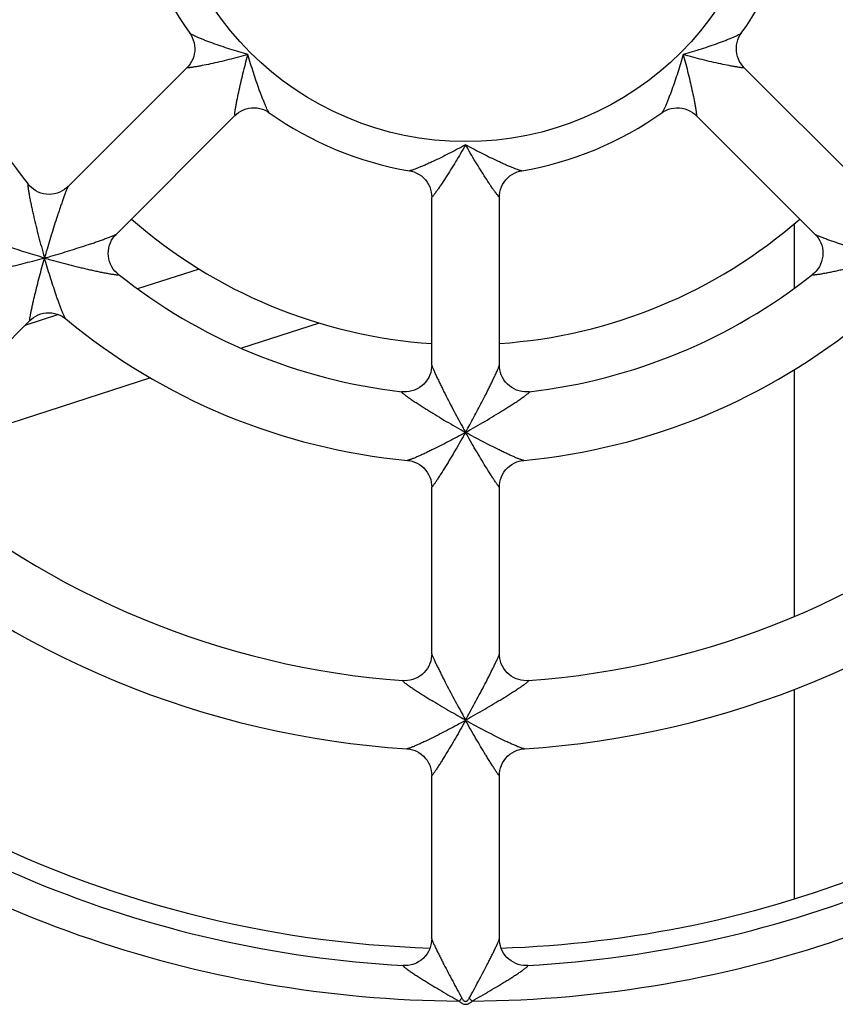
# Model space of a CAD drawing. Header units: millimetres. Extents: x 0 to 841, y 0 to 594.
# Tile 14 of 61: x 281 to 293, y 505 to 519. Entities that reach past the tile are written whole.
import ezdxf

# ---------------------------------------------------------------- set-up
doc = ezdxf.new("R2010")
doc.units = ezdxf.units.MM
doc.header["$LTSCALE"] = 46.255
doc.layers.get('0').update_dxf_attribs({"linetype": 'CONTINUOUS'})
doc.layers.add('ROUNDS', color=7, linetype='CONTINUOUS')

msp = doc.modelspace()

# ---------------------------------------------------------------- linework, layer by layer
at = {"color": 7, "linetype": 'CONTINUOUS'}
for p, q in [((281.966, 516.9118), (283.7211, 518.6669)), ((291.953, 518.667), (293.708, 516.9119)), ((282.6732, 516.2048), (284.4282, 517.9598)), ((291.2459, 517.9599), (293.001, 516.2047)), ((287.3371, 514.2729), (287.3371, 516.7549)), ((288.3371, 514.2731), (288.3371, 516.7549)), ((292.6906, 516.3579), (292.6906, 515.4068)), ((283.8989, 515.6929), (282.9924, 515.3984)), ((279.6553, 513.1869), (281.3996, 514.9312)), ((281.8243, 515.0188), (281.3251, 514.8566)), ((285.6734, 514.8946), (284.5262, 514.5219)), ((292.6906, 514.2025), (292.6906, 510.5596)), ((283.1823, 514.0852), (279.54, 512.9017)), ((287.3371, 510.0047), (287.3371, 512.4717)), ((288.3371, 510.005), (288.3371, 512.4718)), ((292.6906, 509.4812), (292.6906, 506.3842)), ((287.8403, 509.0257), (287.8339, 509.0257)), ((287.3371, 505.795), (287.3371, 508.2099)), ((288.3371, 505.7951), (288.3371, 508.2099))]:
    msp.add_line(p, q, dxfattribs=at)
at = {"color": 9, "linetype": 'CONTINUOUS'}
msp.add_circle((287.8371, 522.0758), 4.5, dxfattribs=at)
at = {"color": 7, "linetype": 'CONTINUOUS'}
for radius, start, end in [(5, 189.55425, 215.44561), (5, 324.55425, 350.44378), (8.25, 186.55026, 218.45117), (5, 234.55589, 260.4456), (5, 279.55589, 305.44378), (7.5, 228.83799, 266.17693), (7.5, 273.82774, 311.17186), (8.25, 231.54979, 263.45112), (8.25, 276.55061, 308.45101), (9.25, 230.32849, 264.67194), (9.25, 275.32849, 309.6719), (12.5, 229.24408, 265.75534), (12.5, 274.24408, 310.75537), (13.5, 228.69148, 266.30808), (13.5, 273.69146, 311.30837), (16.425, 242.83072, 268.19247), (16.425, 271.79374, 292.03067)]:
    msp.add_arc((287.8371, 522.0758), radius, start, end, dxfattribs=at)
at = {"layer": 'ROUNDS', "color": 7, "linetype": 'CONTINUOUS'}
for p, q in [((287.8371, 509.0289), (287.8339, 509.0257)), ((287.8339, 509.0257), (287.8371, 509.0225)), ((287.8403, 509.0257), (287.8371, 509.0289)), ((287.8371, 509.0225), (287.8403, 509.0257))]:
    msp.add_line(p, q, dxfattribs=at)
at = {"layer": 'ROUNDS', "color": 9, "linetype": 'CONTINUOUS'}
for p, q in [((287.7409, 504.876), (287.7837, 504.9184)), ((287.9332, 504.876), (287.8905, 504.9184))]:
    msp.add_line(p, q, dxfattribs=at)
at = {"layer": 'ROUNDS', "color": 7, "linetype": 'CONTINUOUS'}
for points in [[(283.7636, 519.1764), (283.781, 519.1496), (283.7999, 519.114), (283.8151, 519.0763), (283.8264, 519.037), (283.8337, 518.9965), (283.8367, 518.9554), (283.8354, 518.9141), (283.8299, 518.8732), (283.8202, 518.8331), (283.8063, 518.7944), (283.7887, 518.7575), (283.7675, 518.7228), (283.743, 518.6907), (283.7209, 518.6667)], [(291.9532, 518.6667), (291.931, 518.6909), (291.9064, 518.7232), (291.8851, 518.7581), (291.8675, 518.7953), (291.8537, 518.8342), (291.844, 518.8746), (291.8386, 518.9157), (291.8375, 518.9573), (291.8408, 518.9986), (291.8483, 519.0392), (291.8599, 519.0787), (291.8755, 519.1165), (291.8947, 519.1521), (291.9106, 519.1764)], [(284.428, 517.9596), (284.452, 517.9816), (284.484, 518.0061), (284.5187, 518.0273), (284.5556, 518.045), (284.5944, 518.0588), (284.6344, 518.0686), (284.6754, 518.0741), (284.7166, 518.0754), (284.7578, 518.0724), (284.7983, 518.0651), (284.8376, 518.0538), (284.8753, 518.0385), (284.9109, 518.0197), (284.9377, 518.0022)], [(290.7365, 518.0022), (290.7607, 518.0182), (290.7964, 518.0374), (290.8342, 518.0529), (290.8736, 518.0646), (290.9143, 518.0721), (290.9556, 518.0753), (290.9971, 518.0743), (291.0383, 518.0688), (291.0786, 518.0592), (291.1176, 518.0454), (291.1548, 518.0277), (291.1897, 518.0064), (291.222, 517.9818), (291.2461, 517.9596)], [(287.0068, 517.1452), (287.0381, 517.1386), (287.0766, 517.1267), (287.1141, 517.1108), (287.1499, 517.091), (287.1836, 517.0676), (287.2148, 517.0406), (287.2431, 517.0105), (287.2681, 516.9777), (287.2896, 516.9425), (287.3072, 516.9053), (287.3208, 516.8667), (287.3304, 516.8272), (287.3357, 516.7872), (287.3371, 516.7547)], [(288.3371, 516.7547), (288.3384, 516.7871), (288.3438, 516.8271), (288.3533, 516.8667), (288.3669, 516.9053), (288.3846, 516.9424), (288.406, 516.9776), (288.431, 517.0105), (288.4593, 517.0406), (288.4905, 517.0675), (288.5243, 517.091), (288.5601, 517.1108), (288.5975, 517.1267), (288.6361, 517.1386), (288.6673, 517.1452)], [(281.9662, 516.912), (281.9438, 516.8913), (281.913, 516.8675), (281.8793, 516.8464), (281.843, 516.8286), (281.8048, 516.8144), (281.7652, 516.8042), (281.7247, 516.7982), (281.6838, 516.7963), (281.643, 516.7987), (281.6026, 516.8052), (281.5631, 516.8159), (281.5249, 516.8306), (281.4885, 516.849), (281.4545, 516.8709), (281.4234, 516.8958), (281.3955, 516.923), (281.376, 516.9458)], [(282.7071, 515.6147), (282.6844, 515.6341), (282.6572, 515.662), (282.6324, 515.6931), (282.6105, 515.727), (282.592, 515.7634), (282.5773, 515.8016), (282.5666, 515.8411), (282.56, 515.8814), (282.5576, 515.9223), (282.5595, 515.9631), (282.5655, 516.0036), (282.5757, 516.0432), (282.5898, 516.0815), (282.6076, 516.1177), (282.6287, 516.1515), (282.6525, 516.1824), (282.6733, 516.2049)], [(293.0009, 516.2049), (293.0215, 516.1825), (293.0454, 516.1517), (293.0664, 516.118), (293.0843, 516.0818), (293.0984, 516.0435), (293.1086, 516.0039), (293.1147, 515.9634), (293.1165, 515.9226), (293.1142, 515.8817), (293.1076, 515.8413), (293.097, 515.8018), (293.0823, 515.7636), (293.0638, 515.7272), (293.0419, 515.6933), (293.0171, 515.6621), (292.9899, 515.6342), (292.9671, 515.6147)], [(281.3994, 514.9309), (281.4228, 514.9525), (281.4543, 514.9767), (281.4884, 514.9977), (281.5247, 515.0153), (281.5628, 515.0292), (281.6023, 515.0392), (281.6428, 515.045), (281.6836, 515.0467), (281.7244, 515.0442), (281.7646, 515.0375), (281.8037, 515.0268), (281.8413, 515.0122), (281.877, 514.9941), (281.9102, 514.9727), (281.9322, 514.9557)], [(287.3371, 514.2731), (287.3359, 514.2426), (287.331, 514.204), (287.322, 514.1652), (287.309, 514.127), (287.292, 514.09), (287.2711, 514.0548), (287.2468, 514.0219), (287.2192, 513.9916), (287.1887, 513.9644), (287.1555, 513.9405), (287.12, 513.9201), (287.0826, 513.9035), (287.0438, 513.8908), (287.0043, 513.8823), (286.9648, 513.8778), (286.9258, 513.8774), (286.8959, 513.8796)], [(288.7783, 513.8796), (288.7485, 513.8774), (288.7095, 513.8778), (288.6699, 513.8822), (288.6304, 513.8908), (288.5917, 513.9034), (288.5543, 513.92), (288.5188, 513.9404), (288.4856, 513.9643), (288.4551, 513.9915), (288.4275, 514.0217), (288.4031, 514.0546), (288.3823, 514.0898), (288.3653, 514.1268), (288.3522, 514.165), (288.3432, 514.2038), (288.3383, 514.2425), (288.3371, 514.2731)], [(286.9778, 512.8658), (287.0086, 512.8617), (287.047, 512.853), (287.0848, 512.8404), (287.1213, 512.8239), (287.1563, 512.8037), (287.1891, 512.78), (287.2193, 512.753), (287.2467, 512.723), (287.2709, 512.6903), (287.2916, 512.6555), (287.3085, 512.6189), (287.3216, 512.5809), (287.3307, 512.5422), (287.3358, 512.5031), (287.3371, 512.4714)], [(288.3371, 512.4714), (288.3384, 512.5033), (288.3436, 512.5426), (288.3528, 512.5816), (288.366, 512.6197), (288.3832, 512.6565), (288.4041, 512.6915), (288.4285, 512.7242), (288.4562, 512.7543), (288.4868, 512.7814), (288.52, 512.8051), (288.5552, 512.8251), (288.5921, 512.8414), (288.6301, 512.8538), (288.6688, 512.8622), (288.6963, 512.8658)], [(287.3371, 510.005), (287.336, 509.9753), (287.3312, 509.9373), (287.3226, 509.8992), (287.3101, 509.8617), (287.2938, 509.8254), (287.274, 509.791), (287.2508, 509.7586), (287.2244, 509.7288), (287.1952, 509.7017), (287.1634, 509.6776), (287.1294, 509.6569), (287.0936, 509.6398), (287.0562, 509.6263), (287.0179, 509.6166), (286.9793, 509.6109), (286.941, 509.609), (286.9117, 509.6101)], [(288.7624, 509.6101), (288.737, 509.609), (288.6988, 509.6105), (288.6601, 509.6159), (288.6216, 509.6252), (288.5838, 509.6384), (288.5475, 509.6554), (288.5131, 509.676), (288.481, 509.7), (288.4514, 509.7271), (288.4247, 509.757), (288.4012, 509.7894), (288.3811, 509.8241), (288.3646, 509.8605), (288.3519, 509.8982), (288.3431, 509.9365), (288.3382, 509.9748), (288.3371, 510.005)], [(286.9676, 508.6038), (286.9944, 508.6011), (287.0337, 508.5938), (287.0727, 508.5823), (287.1107, 508.5667), (287.1471, 508.5471), (287.1815, 508.5236), (287.2133, 508.4965), (287.2422, 508.4662), (287.2676, 508.433), (287.2894, 508.3975), (287.3072, 508.36), (287.3209, 508.3213), (287.3304, 508.2817), (287.3358, 508.2419), (287.3371, 508.2097)], [(288.3371, 508.2097), (288.3384, 508.2415), (288.3436, 508.281), (288.353, 508.3203), (288.3665, 508.3588), (288.384, 508.396), (288.4054, 508.4313), (288.4305, 508.4644), (288.4589, 508.4946), (288.4903, 508.5217), (288.5242, 508.5453), (288.5602, 508.5651), (288.5978, 508.581), (288.6364, 508.5928), (288.6754, 508.6005), (288.7065, 508.6038)], [(287.3371, 505.7952), (287.3358, 505.764), (287.3306, 505.7243), (287.3211, 505.6844), (287.3073, 505.6453), (287.2894, 505.6076), (287.2675, 505.572), (287.242, 505.5388), (287.2132, 505.5085), (287.1813, 505.4814), (287.1467, 505.4578), (287.1099, 505.438), (287.0713, 505.4223), (287.0314, 505.4107), (286.9911, 505.4035), (286.9513, 505.4005), (286.9205, 505.4009)], [(288.7536, 505.4009), (288.7301, 505.4004), (288.6925, 505.4024), (288.6543, 505.4082), (288.6162, 505.4179), (288.5791, 505.4314), (288.5434, 505.4486), (288.5096, 505.4693), (288.478, 505.4933), (288.4489, 505.5204), (288.4227, 505.5503), (288.3996, 505.5826), (288.3799, 505.617), (288.3638, 505.6531), (288.3514, 505.6904), (288.3429, 505.7282), (288.3382, 505.7659), (288.3371, 505.7952)]]:
    msp.add_lwpolyline(points, dxfattribs=at)
at = {"layer": 'ROUNDS', "color": 9, "linetype": 'CONTINUOUS'}
for centre, radius, start, end in [((294.0106, 519.4248), 12.8975, 195.63493, 196.06597), ((296.698, 511.6102), 15.6673, 163.92467, 164.27866), ((277.3716, 530.9367), 15.6673, 285.72134, 286.07533), ((285.1861, 528.2493), 12.8975, 253.93403, 254.36507), ((294.0769, 524.5665), 12.8975, 240.63493, 241.06597), ((301.5029, 520.9412), 15.6673, 208.92467, 209.27866), ((274.1712, 520.9411), 15.6673, 330.72134, 331.07533), ((281.5972, 524.5665), 12.8975, 298.93403, 299.36507), ((305.2747, 518.7906), 19.984, 208.96338, 209.24046), ((270.3996, 518.7906), 19.9839, 330.75954, 331.03663), ((295.2963, 522.52), 15.4159, 240.70166, 241.06161), ((280.3778, 522.52), 15.4159, 298.93839, 299.29834), ((287.8371, 522.0758), 17.2, 231.53303, 269.67969), ((287.8371, 522.0758), 17.2, 270.3203, 308.46694)]:
    msp.add_arc(centre, radius, start, end, dxfattribs=at)
at = {"layer": 'ROUNDS', "color": 7, "linetype": 'CONTINUOUS'}
for start, end in [(228.14556, 266.85402), (273.14525, 311.85461)]:
    msp.add_arc((287.8371, 522.0758), 16.7, start, end, dxfattribs=at)
at = {"layer": 'ROUNDS', "color": 9, "linetype": 'CONTINUOUS'}
for points, knots in [([(284.622, 518.8607), (284.5774, 518.8735), (284.4887, 518.8998), (284.3574, 518.9411), (284.2291, 518.9837), (284.1251, 519.0203), (284.0451, 519.0498), (283.9883, 519.0715), (283.9347, 519.0928), (283.8854, 519.1132), (283.8419, 519.1323), (283.8101, 519.1473), (283.7893, 519.1583), (283.7776, 519.1651), (283.7692, 519.1708), (283.7649, 519.1746), (283.7636, 519.1764)], [0, 0, 0, 0, 0.1519336, 0.3025284, 0.4505484, 0.5940568, 0.6631817, 0.7297927, 0.7930535, 0.8517994, 0.9043941, 0.9485784, 0.9666263, 0.9814429, 0.9926483, 1, 1, 1, 1]), ([(291.9106, 519.1764), (291.9093, 519.1746), (291.9049, 519.1708), (291.8965, 519.1651), (291.8849, 519.1583), (291.864, 519.1473), (291.8323, 519.1323), (291.7888, 519.1132), (291.7395, 519.0928), (291.6859, 519.0715), (291.6291, 519.0498), (291.549, 519.0203), (291.445, 518.9837), (291.3168, 518.9411), (291.1854, 518.8998), (291.0968, 518.8735), (291.0522, 518.8607)], [0, 0, 0, 0, 0.0073511, 0.0185558, 0.0333717, 0.051419, 0.0956034, 0.1481982, 0.2069444, 0.2702062, 0.3368183, 0.4059447, 0.5494543, 0.6974747, 0.848069, 1, 1, 1, 1]), ([(284.622, 518.8607), (284.5749, 518.8475), (284.4811, 518.8221), (284.341, 518.7863), (284.2037, 518.7535), (284.0712, 518.7241), (283.9654, 518.7025), (283.8864, 518.6876), (283.8413, 518.6796), (283.8081, 518.6742), (283.7862, 518.6709), (283.7667, 518.6681), (283.7522, 518.6663), (283.7422, 518.6653), (283.736, 518.6648), (283.7308, 518.6645), (283.7266, 518.6644), (283.7235, 518.6646), (283.7216, 518.6648), (283.7202, 518.6657), (283.7207, 518.6665), (283.7209, 518.6667)], [0, 0, 0, 0, 0.1585965, 0.3152818, 0.4686737, 0.6165974, 0.7552733, 0.819096, 0.8773953, 0.9038204, 0.9279663, 0.9494028, 0.9676323, 0.9753747, 0.9821086, 0.9877667, 0.9922872, 0.995624, 0.9977653, 0.9988653, 1, 1, 1, 1]), ([(284.428, 517.9596), (284.4278, 517.9594), (284.427, 517.9589), (284.4261, 517.9603), (284.4259, 517.9622), (284.4257, 517.9653), (284.4258, 517.9695), (284.4261, 517.9747), (284.4266, 517.9808), (284.4276, 517.9909), (284.4294, 518.0054), (284.4322, 518.0249), (284.4355, 518.0468), (284.4409, 518.0799), (284.4489, 518.1251), (284.4638, 518.2041), (284.4854, 518.3099), (284.5149, 518.4424), (284.5476, 518.5797), (284.5834, 518.7197), (284.6088, 518.8136), (284.622, 518.8607)], [0, 0, 0, 0, 0.0011348, 0.0022342, 0.0043755, 0.0077111, 0.0122313, 0.0178886, 0.0246222, 0.032364, 0.050593, 0.0720294, 0.0961752, 0.1225997, 0.1809007, 0.2447244, 0.3834018, 0.531326, 0.6847191, 0.8414047, 1, 1, 1, 1]), ([(284.9377, 518.0022), (284.9359, 518.0035), (284.9321, 518.0079), (284.9264, 518.0163), (284.9196, 518.028), (284.9086, 518.0488), (284.8936, 518.0805), (284.8745, 518.1241), (284.8541, 518.1734), (284.8328, 518.2269), (284.8111, 518.2838), (284.7816, 518.3638), (284.745, 518.4678), (284.7024, 518.596), (284.6611, 518.7274), (284.6348, 518.816), (284.622, 518.8607)], [0, 0, 0, 0, 0.0073519, 0.0185573, 0.0333738, 0.051422, 0.095607, 0.1482028, 0.2069486, 0.27021, 0.3368216, 0.4059475, 0.5494558, 0.6974755, 0.8480692, 1, 1, 1, 1]), ([(291.0522, 518.8607), (291.0393, 518.8161), (291.013, 518.7275), (290.9718, 518.5961), (290.9292, 518.468), (290.8926, 518.364), (290.8631, 518.284), (290.8414, 518.2272), (290.8202, 518.1736), (290.7998, 518.1243), (290.7806, 518.0807), (290.7656, 518.049), (290.7546, 518.0281), (290.7478, 518.0164), (290.7421, 518.008), (290.7383, 518.0036), (290.7365, 518.0023)], [0, 0, 0, 0, 0.1518856, 0.3024325, 0.4504074, 0.5938779, 0.6629875, 0.7295874, 0.7928435, 0.8515928, 0.9042047, 0.9484262, 0.9665023, 0.9813542, 0.9926019, 1, 1, 1, 1]), ([(291.9532, 518.6667), (291.9535, 518.6665), (291.954, 518.6657), (291.9526, 518.6648), (291.9507, 518.6646), (291.9476, 518.6644), (291.9434, 518.6645), (291.9382, 518.6648), (291.932, 518.6653), (291.922, 518.6663), (291.9075, 518.6681), (291.888, 518.6709), (291.866, 518.6742), (291.8329, 518.6796), (291.7878, 518.6876), (291.7088, 518.7025), (291.6029, 518.7241), (291.4705, 518.7535), (291.3331, 518.7863), (291.1931, 518.8221), (291.0993, 518.8475), (291.0522, 518.8607)], [0, 0, 0, 0, 0.0011357, 0.0022351, 0.0043753, 0.0077111, 0.0122305, 0.0178879, 0.0246212, 0.0323631, 0.0505922, 0.0720288, 0.0961755, 0.1226006, 0.1809019, 0.2447253, 0.383403, 0.5313265, 0.6847197, 0.8414052, 1, 1, 1, 1]), ([(291.0522, 518.8607), (291.0654, 518.8136), (291.0908, 518.7197), (291.1265, 518.5797), (291.1593, 518.4424), (291.1887, 518.3099), (291.2104, 518.2041), (291.2253, 518.1251), (291.2332, 518.08), (291.2386, 518.0468), (291.242, 518.0249), (291.2447, 518.0054), (291.2465, 517.9909), (291.2475, 517.9809), (291.2481, 517.9747), (291.2483, 517.9695), (291.2485, 517.9653), (291.2482, 517.9622), (291.248, 517.9603), (291.2471, 517.9589), (291.2464, 517.9594), (291.2461, 517.9596)], [0, 0, 0, 0, 0.1585954, 0.3152787, 0.4686684, 0.6165903, 0.7552643, 0.8190859, 0.8773861, 0.9038109, 0.9279575, 0.9493952, 0.9676261, 0.9753692, 0.9821041, 0.9877629, 0.9922848, 0.9956225, 0.9977652, 0.9988662, 1, 1, 1, 1]), ([(287.8371, 517.5289), (287.7964, 517.5065), (287.7152, 517.4624), (287.5931, 517.3987), (287.4723, 517.3381), (287.3729, 517.2905), (287.2954, 517.2548), (287.2399, 517.2299), (287.187, 517.207), (287.1377, 517.1866), (287.0934, 517.1694), (287.0603, 517.1576), (287.0378, 517.1506), (287.0248, 517.1471), (287.0148, 517.1452), (287.009, 517.1448), (287.0068, 517.1452)], [0, 0, 0, 0, 0.1519337, 0.3025284, 0.4505484, 0.5940567, 0.6631817, 0.7297927, 0.7930536, 0.8517994, 0.9043941, 0.9485785, 0.9666264, 0.9814429, 0.9926483, 1, 1, 1, 1]), ([(287.8371, 517.5289), (287.8131, 517.4863), (287.7647, 517.402), (287.691, 517.2777), (287.6171, 517.1574), (287.5442, 517.0429), (287.4847, 516.9528), (287.4393, 516.8864), (287.413, 516.8489), (287.3934, 516.8216), (287.3803, 516.8037), (287.3685, 516.788), (287.3595, 516.7765), (287.3531, 516.7687), (287.3491, 516.7639), (287.3456, 516.76), (287.3427, 516.757), (287.3404, 516.755), (287.3389, 516.7538), (287.3372, 516.7534), (287.3371, 516.7543), (287.3371, 516.7547)], [0, 0, 0, 0, 0.1585965, 0.3152818, 0.4686737, 0.6165974, 0.7552734, 0.8190961, 0.8773953, 0.9038205, 0.9279664, 0.9494029, 0.9676323, 0.9753748, 0.9821087, 0.9877668, 0.9922872, 0.995624, 0.9977653, 0.9988653, 1, 1, 1, 1]), ([(288.6673, 517.1452), (288.6651, 517.1448), (288.6594, 517.1452), (288.6494, 517.1471), (288.6363, 517.1506), (288.6139, 517.1576), (288.5808, 517.1694), (288.5365, 517.1866), (288.4872, 517.207), (288.4343, 517.2299), (288.3788, 517.2548), (288.3013, 517.2905), (288.2019, 517.3382), (288.0811, 517.3987), (287.959, 517.4624), (287.8777, 517.5065), (287.8371, 517.5289)], [0, 0, 0, 0, 0.0073519, 0.0185573, 0.0333738, 0.051422, 0.0956071, 0.1482028, 0.2069486, 0.27021, 0.3368216, 0.4059475, 0.5494558, 0.6974755, 0.8480692, 1, 1, 1, 1]), ([(288.3371, 516.7547), (288.3371, 516.7543), (288.3369, 516.7534), (288.3353, 516.7538), (288.3338, 516.755), (288.3314, 516.757), (288.3286, 516.76), (288.3251, 516.7639), (288.3211, 516.7687), (288.3147, 516.7765), (288.3057, 516.788), (288.2939, 516.8037), (288.2807, 516.8216), (288.2611, 516.8489), (288.2348, 516.8864), (288.1895, 516.9528), (288.13, 517.0429), (288.0571, 517.1574), (287.9832, 517.2777), (287.9094, 517.402), (287.8611, 517.4863), (287.8371, 517.5289)], [0, 0, 0, 0, 0.0011348, 0.0022342, 0.0043755, 0.0077111, 0.0122313, 0.0178886, 0.0246222, 0.032364, 0.050593, 0.0720294, 0.0961753, 0.1225997, 0.1809007, 0.2447244, 0.3834018, 0.531326, 0.6847191, 0.8414047, 1, 1, 1, 1]), ([(281.376, 516.9458), (281.3754, 516.9465), (281.3745, 516.9477), (281.3721, 516.9484), (281.3706, 516.9462), (281.37, 516.9431), (281.3696, 516.9382), (281.3696, 516.929), (281.3706, 516.9142), (281.3729, 516.8934), (281.3762, 516.869), (281.3804, 516.842), (281.3853, 516.8128), (281.3908, 516.7821), (281.3989, 516.7388), (281.41, 516.6826), (281.4244, 516.6135), (281.44, 516.5424), (281.4564, 516.4701), (281.4795, 516.3719), (281.5225, 516.1976), (281.5624, 516.0484), (281.5903, 515.9488)], [0, 0, 0, 0, 0.0027866, 0.0044415, 0.0062944, 0.0094439, 0.0140938, 0.0202138, 0.0364388, 0.0571171, 0.0812613, 0.1080626, 0.1369061, 0.1673364, 0.1990183, 0.2651991, 0.3340904, 0.4048765, 0.4770367, 0.550219, 0.6987074, 1, 1, 1, 1]), ([(281.9662, 516.912), (281.9646, 516.9104), (281.9616, 516.9048), (281.9563, 516.8941), (281.9497, 516.8787), (281.9418, 516.8596), (281.933, 516.8374), (281.92, 516.8035), (281.9028, 516.7572), (281.8815, 516.6982), (281.8597, 516.6358), (281.8375, 516.5711), (281.8076, 516.4821), (281.7706, 516.3684), (281.727, 516.2299), (281.6844, 516.0897), (281.6569, 515.9957), (281.6433, 515.9486)], [0, 0, 0, 0, 0.0065463, 0.0185308, 0.0352663, 0.0558908, 0.0795937, 0.1057, 0.1631407, 0.2253459, 0.2906584, 0.3580884, 0.4270123, 0.5678084, 0.7109743, 0.8553155, 1, 1, 1, 1]), ([(281.6168, 515.8555), (281.5709, 515.8687), (281.4798, 515.8954), (281.3445, 515.9369), (281.212, 515.9792), (281.1042, 516.0153), (281.0208, 516.0443), (280.9612, 516.0656), (280.9046, 516.0865), (280.8519, 516.1068), (280.8048, 516.1259), (280.77, 516.141), (280.7468, 516.1522), (280.7336, 516.1591), (280.7239, 516.165), (280.7187, 516.1689), (280.7171, 516.1708)], [0, 0, 0, 0, 0.1498434, 0.2983973, 0.4445672, 0.586689, 0.6554301, 0.7219644, 0.7855494, 0.8451164, 0.8990944, 0.9451627, 0.9642477, 0.9800608, 0.9921057, 1, 1, 1, 1]), ([(281.7099, 515.882), (281.757, 515.8956), (281.851, 515.9231), (281.9912, 515.9657), (282.1297, 516.0092), (282.2434, 516.0463), (282.3324, 516.0762), (282.3971, 516.0984), (282.4595, 516.1202), (282.5184, 516.1414), (282.5648, 516.1586), (282.5987, 516.1717), (282.6209, 516.1805), (282.64, 516.1884), (282.6554, 516.195), (282.6661, 516.2003), (282.6717, 516.2033), (282.6733, 516.2049)], [0, 0, 0, 0, 0.1446824, 0.2890178, 0.432178, 0.5729703, 0.641892, 0.7093202, 0.7746309, 0.8368347, 0.8942755, 0.9203825, 0.944087, 0.9647155, 0.9814569, 0.9934474, 1, 1, 1, 1]), ([(293.0009, 516.2049), (293.0024, 516.2033), (293.0081, 516.2003), (293.0187, 516.195), (293.0341, 516.1884), (293.0532, 516.1805), (293.0754, 516.1717), (293.1094, 516.1587), (293.1557, 516.1415), (293.2147, 516.1202), (293.277, 516.0984), (293.3417, 516.0762), (293.4308, 516.0463), (293.5445, 516.0092), (293.683, 515.9657), (293.8232, 515.9231), (293.9172, 515.8956), (293.9643, 515.882)], [0, 0, 0, 0, 0.0065469, 0.0185317, 0.0352675, 0.0558922, 0.0795949, 0.1057013, 0.163142, 0.2253473, 0.2906599, 0.3580898, 0.4270136, 0.5678094, 0.7109749, 0.8553158, 1, 1, 1, 1]), ([(281.6168, 515.8555), (281.5687, 515.8419), (281.4731, 515.8155), (281.3305, 515.7776), (281.1907, 515.7419), (281.0556, 515.709), (280.9474, 515.684), (280.8662, 515.6662), (280.8195, 515.6565), (280.785, 515.6496), (280.762, 515.6453), (280.7414, 515.6416), (280.726, 515.6391), (280.7152, 515.6376), (280.7086, 515.6368), (280.703, 515.6362), (280.6985, 515.6359), (280.695, 515.636), (280.693, 515.6361), (280.6914, 515.637), (280.692, 515.6378), (280.6922, 515.638)], [0, 0, 0, 0, 0.1571333, 0.3123932, 0.4645133, 0.6115338, 0.7500394, 0.8142144, 0.8732526, 0.9002029, 0.9249716, 0.947106, 0.966064, 0.9741608, 0.9812272, 0.9871826, 0.9919512, 0.9954722, 0.9977195, 0.9988362, 1, 1, 1, 1]), ([(281.3974, 514.9326), (281.3971, 514.9349), (281.3974, 514.9408), (281.3986, 514.9516), (281.4007, 514.966), (281.4048, 514.9911), (281.4117, 515.0279), (281.4217, 515.0772), (281.4334, 515.1318), (281.4511, 515.2115), (281.4756, 515.3165), (281.5076, 515.4468), (281.542, 515.5811), (281.5785, 515.7178), (281.6038, 515.8094), (281.6168, 515.8555)], [0, 0, 0, 0, 0.0071463, 0.0187473, 0.0342816, 0.0531781, 0.0989857, 0.1527503, 0.2121221, 0.2755389, 0.4106294, 0.5528641, 0.6995034, 0.848912, 1, 1, 1, 1]), ([(281.9321, 514.9558), (281.9302, 514.9574), (281.9263, 514.9626), (281.9204, 514.9722), (281.9135, 514.9855), (281.9023, 515.0087), (281.8872, 515.0435), (281.8681, 515.0906), (281.8479, 515.1433), (281.8269, 515.1999), (281.8056, 515.2595), (281.7766, 515.3429), (281.7406, 515.4507), (281.6982, 515.5832), (281.6568, 515.7185), (281.63, 515.8096), (281.6168, 515.8555)], [0, 0, 0, 0, 0.007897, 0.0199442, 0.035759, 0.0548453, 0.1009158, 0.1548952, 0.2144643, 0.2780502, 0.3445843, 0.413325, 0.5554462, 0.701613, 0.8501628, 1, 1, 1, 1]), ([(281.7101, 515.829), (281.8097, 515.8011), (281.9589, 515.7612), (282.1332, 515.7182), (282.2314, 515.6951), (282.3037, 515.6786), (282.3748, 515.6631), (282.4439, 515.6486), (282.5001, 515.6375), (282.5434, 515.6295), (282.5741, 515.624), (282.6033, 515.6191), (282.6304, 515.6149), (282.6547, 515.6116), (282.6755, 515.6093), (282.6903, 515.6083), (282.6995, 515.6083), (282.7044, 515.6087), (282.7075, 515.6093), (282.7097, 515.6107), (282.7091, 515.6132), (282.7078, 515.6141), (282.7071, 515.6147)], [0, 0, 0, 0, 0.3012949, 0.4497827, 0.5229655, 0.5951261, 0.6659123, 0.7348036, 0.8009841, 0.832666, 0.8630964, 0.8919393, 0.9187396, 0.9428829, 0.9635615, 0.9797867, 0.9859067, 0.9905562, 0.9937055, 0.9955583, 0.9972131, 1, 1, 1, 1]), ([(292.9671, 515.6147), (292.9663, 515.6141), (292.9651, 515.6132), (292.9644, 515.6107), (292.9666, 515.6093), (292.9698, 515.6087), (292.9746, 515.6083), (292.9839, 515.6083), (292.9986, 515.6093), (293.0194, 515.6116), (293.0438, 515.6149), (293.0709, 515.6191), (293.1, 515.624), (293.1308, 515.6295), (293.1741, 515.6375), (293.2302, 515.6486), (293.2994, 515.6631), (293.3704, 515.6786), (293.4428, 515.6951), (293.541, 515.7182), (293.7153, 515.7612), (293.8645, 515.8011), (293.9641, 515.829)], [0, 0, 0, 0, 0.0027867, 0.0044417, 0.0062946, 0.0094441, 0.014094, 0.0202142, 0.0364395, 0.057118, 0.0812623, 0.1080638, 0.1369073, 0.1673377, 0.1990196, 0.2652003, 0.3340915, 0.4048775, 0.4770376, 0.5502199, 0.698708, 1, 1, 1, 1]), ([(281.3994, 514.9309), (281.3992, 514.9307), (281.3988, 514.9304), (281.3979, 514.9305), (281.3976, 514.9315), (281.3975, 514.9322), (281.3974, 514.9326)], [0, 0, 0, 0, 0.2370884, 0.3966404, 0.6282092, 1, 1, 1, 1]), ([(287.3371, 514.2731), (287.3371, 514.2709), (287.339, 514.2647), (287.3427, 514.2535), (287.3489, 514.2379), (287.3569, 514.2188), (287.3664, 514.1969), (287.3811, 514.1637), (287.4017, 514.1187), (287.4284, 514.062), (287.457, 514.0025), (287.4871, 513.9411), (287.5289, 513.857), (287.5831, 513.7503), (287.6503, 513.6216), (287.7193, 513.4924), (287.7663, 513.4064), (287.79, 513.3635)], [0, 0, 0, 0, 0.0065464, 0.018531, 0.0352667, 0.0558912, 0.0795938, 0.1057001, 0.1631406, 0.2253457, 0.2906582, 0.3580882, 0.4270121, 0.5678082, 0.7109742, 0.8553155, 1, 1, 1, 1]), ([(287.8842, 513.3635), (287.9047, 513.4006), (287.9453, 513.4749), (288.0054, 513.5869), (288.0646, 513.6994), (288.1131, 513.7936), (288.1513, 513.8693), (288.1797, 513.9261), (288.2077, 513.9832), (288.2354, 514.0404), (288.2581, 514.0882), (288.276, 514.1266), (288.2893, 514.1555), (288.3023, 514.1845), (288.313, 514.2087), (288.3212, 514.2282), (288.3273, 514.2429), (288.332, 514.2553), (288.3355, 514.2653), (288.3369, 514.2704), (288.3371, 514.2731)], [0, 0, 0, 0, 0.1250015, 0.250003, 0.3750044, 0.5000056, 0.5625064, 0.6250072, 0.6875079, 0.7500086, 0.8125093, 0.8437596, 0.87501, 0.9062603, 0.9375105, 0.9531359, 0.9687607, 0.9843843, 0.9922009, 1, 1, 1, 1]), ([(286.8959, 513.8796), (286.8949, 513.8797), (286.8934, 513.88), (286.8912, 513.8787), (286.8917, 513.8761), (286.8935, 513.8735), (286.8966, 513.8698), (286.9032, 513.8632), (286.9144, 513.8535), (286.9307, 513.8404), (286.9503, 513.8256), (286.9724, 513.8094), (286.9965, 513.7922), (287.0221, 513.7743), (287.0584, 513.7494), (287.1059, 513.7176), (287.1651, 513.6789), (287.2263, 513.6397), (287.2891, 513.6001), (287.3749, 513.5471), (287.5285, 513.4542), (287.6622, 513.3769), (287.7523, 513.3262)], [0, 0, 0, 0, 0.0027865, 0.0044414, 0.0062944, 0.0094441, 0.0140941, 0.0202144, 0.0364398, 0.0571183, 0.0812625, 0.1080638, 0.1369072, 0.1673375, 0.1990193, 0.2652, 0.3340912, 0.4048772, 0.4770373, 0.5502195, 0.6987079, 1, 1, 1, 1]), ([(287.9218, 513.3262), (288.012, 513.3769), (288.1456, 513.4542), (288.2993, 513.5471), (288.3851, 513.6001), (288.4479, 513.6397), (288.5091, 513.6789), (288.5682, 513.7176), (288.6158, 513.7494), (288.6521, 513.7743), (288.6777, 513.7922), (288.7018, 513.8094), (288.7239, 513.8256), (288.7435, 513.8404), (288.7598, 513.8535), (288.771, 513.8632), (288.7775, 513.8698), (288.7806, 513.8735), (288.7824, 513.8761), (288.783, 513.8787), (288.7808, 513.88), (288.7792, 513.8797), (288.7783, 513.8796)], [0, 0, 0, 0, 0.3012945, 0.4497822, 0.5229649, 0.5951255, 0.6659116, 0.7348028, 0.8009833, 0.8326652, 0.8630956, 0.8919386, 0.9187389, 0.9428822, 0.963561, 0.9797864, 0.9859065, 0.9905561, 0.9937055, 0.9955584, 0.9972131, 1, 1, 1, 1]), ([(287.8371, 513.2789), (287.7953, 513.2558), (287.7119, 513.2103), (287.5868, 513.1439), (287.4632, 513.0801), (287.3614, 513.0294), (287.2819, 512.9909), (287.2246, 512.9638), (287.1698, 512.9386), (287.1182, 512.9157), (287.0715, 512.8959), (287.0362, 512.882), (287.0119, 512.8735), (286.9976, 512.869), (286.9867, 512.8664), (286.9803, 512.8655), (286.9778, 512.8658)], [0, 0, 0, 0, 0.1499043, 0.2985175, 0.4447433, 0.5869139, 0.6556749, 0.7222243, 0.7858172, 0.8453814, 0.89934, 0.9453635, 0.9644131, 0.9801805, 0.9921693, 1, 1, 1, 1]), ([(287.8371, 513.2789), (287.8127, 513.2354), (287.7637, 513.1491), (287.6897, 513.0215), (287.6161, 512.8973), (287.5439, 512.7786), (287.4851, 512.6844), (287.4402, 512.6144), (287.4141, 512.5745), (287.3945, 512.5453), (287.3813, 512.5259), (287.3693, 512.5087), (287.3602, 512.4961), (287.3536, 512.4874), (287.3495, 512.4821), (287.3459, 512.4777), (287.343, 512.4743), (287.3405, 512.472), (287.339, 512.4706), (287.3372, 512.4701), (287.3371, 512.4711), (287.3371, 512.4714)], [0, 0, 0, 0, 0.1571332, 0.3123932, 0.4645134, 0.6115338, 0.7500394, 0.8142143, 0.8732526, 0.9002029, 0.9249715, 0.9471059, 0.966064, 0.9741607, 0.9812271, 0.9871826, 0.9919512, 0.9954722, 0.9977195, 0.9988362, 1, 1, 1, 1]), ([(288.6963, 512.8658), (288.6938, 512.8655), (288.6875, 512.8664), (288.6765, 512.869), (288.6623, 512.8735), (288.638, 512.882), (288.6027, 512.8959), (288.5559, 512.9157), (288.5044, 512.9386), (288.4495, 512.9638), (288.3923, 512.9909), (288.3128, 513.0294), (288.211, 513.0802), (288.0873, 513.1439), (287.9623, 513.2103), (287.8789, 513.2558), (287.8371, 513.2789)], [0, 0, 0, 0, 0.0078312, 0.0198202, 0.0355877, 0.0546373, 0.1006614, 0.1546207, 0.2141869, 0.277781, 0.3443307, 0.4130921, 0.5552638, 0.7014884, 0.8500997, 1, 1, 1, 1]), ([(288.3371, 512.4714), (288.3371, 512.4711), (288.3369, 512.4701), (288.3352, 512.4706), (288.3337, 512.472), (288.3312, 512.4743), (288.3282, 512.4777), (288.3246, 512.4821), (288.3205, 512.4874), (288.314, 512.4961), (288.3049, 512.5087), (288.2929, 512.5259), (288.2797, 512.5453), (288.2601, 512.5745), (288.234, 512.6144), (288.1891, 512.6844), (288.1303, 512.7786), (288.0581, 512.8973), (287.9844, 513.0215), (287.9104, 513.1491), (287.8615, 513.2354), (287.8371, 513.2789)], [0, 0, 0, 0, 0.001165, 0.0022811, 0.0045274, 0.0080472, 0.012815, 0.0187697, 0.0258357, 0.0339322, 0.0528902, 0.0750247, 0.0997941, 0.1267459, 0.1857845, 0.2499598, 0.3884681, 0.5354889, 0.6876097, 0.8428692, 1, 1, 1, 1]), ([(287.3371, 510.005), (287.3371, 510.0029), (287.3389, 509.9971), (287.3427, 509.9864), (287.3488, 509.9716), (287.3567, 509.9533), (287.3661, 509.9322), (287.3809, 509.9001), (287.4016, 509.8565), (287.4285, 509.8012), (287.4573, 509.7429), (287.4876, 509.6827), (287.5297, 509.6001), (287.5841, 509.4951), (287.6512, 509.3683), (287.72, 509.2407), (287.7666, 509.1558), (287.7901, 509.1134)], [0, 0, 0, 0, 0.0063098, 0.0178963, 0.0341618, 0.0543217, 0.0776114, 0.1033779, 0.1603645, 0.2223702, 0.2876689, 0.3552141, 0.4243421, 0.565709, 0.7095506, 0.8546014, 1, 1, 1, 1]), ([(287.8841, 509.1134), (287.9076, 509.1558), (287.9542, 509.2407), (288.0229, 509.3683), (288.0901, 509.4951), (288.1445, 509.6001), (288.1866, 509.6827), (288.2168, 509.7429), (288.2457, 509.8012), (288.2726, 509.8565), (288.2932, 509.9001), (288.308, 509.9322), (288.3175, 509.9533), (288.3254, 509.9716), (288.3315, 509.9864), (288.3352, 509.9971), (288.3371, 510.0029), (288.3371, 510.005)], [0, 0, 0, 0, 0.1454018, 0.2904543, 0.4342962, 0.5756614, 0.6447891, 0.7123337, 0.7776308, 0.8396335, 0.8966193, 0.9223856, 0.9456761, 0.965837, 0.9821034, 0.9936901, 1, 1, 1, 1]), ([(286.9117, 509.6101), (286.9108, 509.6101), (286.9093, 509.6103), (286.9073, 509.609), (286.9077, 509.6066), (286.9093, 509.604), (286.9122, 509.6006), (286.9183, 509.5945), (286.9288, 509.5854), (286.9444, 509.5732), (286.9632, 509.5593), (286.9845, 509.544), (287.0079, 509.5277), (287.0329, 509.5107), (287.0685, 509.487), (287.1152, 509.4564), (287.1734, 509.4192), (287.2338, 509.3814), (287.2958, 509.3432), (287.3804, 509.2917), (287.5321, 509.2014), (287.6638, 509.1258), (287.7525, 509.076)], [0, 0, 0, 0, 0.0027219, 0.0043953, 0.0062146, 0.0092183, 0.0136345, 0.0194587, 0.0349963, 0.0549782, 0.0785028, 0.1047981, 0.1332547, 0.1634071, 0.1949076, 0.2609566, 0.3299453, 0.4009863, 0.4735077, 0.5471208, 0.6965934, 1, 1, 1, 1]), ([(287.9217, 509.076), (288.0104, 509.1258), (288.1421, 509.2014), (288.2937, 509.2917), (288.3784, 509.3432), (288.4404, 509.3814), (288.5007, 509.4192), (288.5589, 509.4564), (288.6057, 509.4869), (288.6413, 509.5107), (288.6663, 509.5277), (288.6896, 509.544), (288.711, 509.5592), (288.7297, 509.5732), (288.7453, 509.5854), (288.7558, 509.5945), (288.762, 509.6006), (288.7648, 509.604), (288.7665, 509.6066), (288.7669, 509.609), (288.7648, 509.6103), (288.7634, 509.6101), (288.7624, 509.6101)], [0, 0, 0, 0, 0.3034027, 0.452871, 0.5264822, 0.5990004, 0.6700387, 0.7390252, 0.805073, 0.8365736, 0.866727, 0.8951833, 0.9214793, 0.9450061, 0.9649914, 0.980534, 0.9863615, 0.9907815, 0.993788, 0.9956095, 0.9972809, 1, 1, 1, 1]), ([(287.8371, 509.0225), (287.7951, 508.9993), (287.7113, 508.9536), (287.5857, 508.8868), (287.4616, 508.8225), (287.3403, 508.7617), (287.2418, 508.7141), (287.1664, 508.6791), (287.1141, 508.6557), (287.0662, 508.6354), (287.0299, 508.621), (287.0045, 508.6121), (286.9894, 508.6074), (286.9774, 508.6046), (286.9705, 508.6036), (286.9676, 508.6038)], [0, 0, 0, 0, 0.1487951, 0.2962628, 0.4413675, 0.5825597, 0.7172509, 0.7807854, 0.8405525, 0.8950683, 0.9420998, 0.9618363, 0.9784005, 0.9912659, 1, 1, 1, 1]), ([(287.8371, 509.0225), (287.8125, 508.9787), (287.7633, 508.8918), (287.6892, 508.7633), (287.6157, 508.6384), (287.5549, 508.5373), (287.5072, 508.4596), (287.4731, 508.4047), (287.4405, 508.3531), (287.4144, 508.3128), (287.3949, 508.2833), (287.3816, 508.2637), (287.3696, 508.2464), (287.3604, 508.2336), (287.3538, 508.2249), (287.3497, 508.2196), (287.3461, 508.2153), (287.3431, 508.2119), (287.3406, 508.2097), (287.339, 508.2083), (287.3372, 508.2082), (287.3371, 508.2093), (287.3371, 508.2097)], [0, 0, 0, 0, 0.1572684, 0.3125327, 0.4645503, 0.611409, 0.6819576, 0.7497817, 0.8139397, 0.8730178, 0.9000103, 0.924833, 0.9470239, 0.9660238, 0.974128, 0.9811876, 0.9871173, 0.9918383, 0.9952897, 0.9974598, 0.9985871, 1, 1, 1, 1]), ([(288.7065, 508.6038), (288.7037, 508.6036), (288.6967, 508.6046), (288.6848, 508.6074), (288.6696, 508.6121), (288.6443, 508.621), (288.6079, 508.6354), (288.5601, 508.6557), (288.5078, 508.6791), (288.4323, 508.7141), (288.3338, 508.7617), (288.2126, 508.8225), (288.0884, 508.8868), (287.9629, 508.9536), (287.8791, 508.9993), (287.8371, 509.0225)], [0, 0, 0, 0, 0.0087345, 0.0216007, 0.0381658, 0.0579029, 0.1049349, 0.1594524, 0.219221, 0.2827562, 0.4174472, 0.5586398, 0.7037432, 0.8512088, 1, 1, 1, 1]), ([(288.3371, 508.2097), (288.3371, 508.2093), (288.337, 508.2082), (288.3352, 508.2083), (288.3336, 508.2097), (288.3311, 508.2119), (288.3281, 508.2153), (288.3245, 508.2196), (288.3203, 508.2249), (288.3138, 508.2336), (288.3046, 508.2464), (288.2926, 508.2637), (288.2793, 508.2833), (288.2598, 508.3128), (288.2337, 508.3531), (288.2011, 508.4047), (288.1669, 508.4596), (288.1193, 508.5372), (288.0585, 508.6383), (287.985, 508.7633), (287.9108, 508.8918), (287.8616, 508.9787), (287.8371, 509.0225)], [0, 0, 0, 0, 0.0014161, 0.0025415, 0.0047083, 0.0081565, 0.0128746, 0.0188018, 0.0258588, 0.0339607, 0.0529567, 0.0751446, 0.0999658, 0.1269586, 0.1860359, 0.2501953, 0.3180221, 0.3885741, 0.5354377, 0.6874603, 0.842729, 1, 1, 1, 1]), ([(287.3371, 505.7952), (287.3371, 505.793), (287.3388, 505.7872), (287.3425, 505.7765), (287.3484, 505.7618), (287.3561, 505.7438), (287.3654, 505.7232), (287.3799, 505.6916), (287.4003, 505.6488), (287.4268, 505.5945), (287.4553, 505.5373), (287.4852, 505.4781), (287.5269, 505.3969), (287.5807, 505.2937), (287.6469, 505.169), (287.7147, 505.0437), (287.7606, 504.9601), (287.7837, 504.9184)], [0, 0, 0, 0, 0.0066248, 0.0183434, 0.0346196, 0.0547252, 0.0779361, 0.1036226, 0.1604861, 0.222427, 0.2877069, 0.3552618, 0.4244132, 0.5658303, 0.7096869, 0.854698, 1, 1, 1, 1]), ([(287.8905, 504.9184), (287.9136, 504.9601), (287.9595, 505.0437), (288.0272, 505.169), (288.0935, 505.2937), (288.1473, 505.3969), (288.1889, 505.4781), (288.2188, 505.5373), (288.2473, 505.5945), (288.2738, 505.6488), (288.2942, 505.6916), (288.3088, 505.7231), (288.318, 505.7438), (288.3257, 505.7618), (288.3317, 505.7764), (288.3354, 505.7871), (288.3371, 505.793), (288.3371, 505.7952)], [0, 0, 0, 0, 0.1453043, 0.2903123, 0.4341623, 0.57557, 0.644717, 0.7122672, 0.7775412, 0.8394757, 0.8963344, 0.9220201, 0.9452321, 0.965342, 0.9816276, 0.9933595, 1, 1, 1, 1]), ([(286.9205, 505.4009), (286.9189, 505.401), (286.9157, 505.4012), (286.9149, 505.3977), (286.9162, 505.3951), (286.9184, 505.3919), (286.9219, 505.3879), (286.9266, 505.3833), (286.9349, 505.3759), (286.9476, 505.3655), (286.9653, 505.3519), (286.9857, 505.337), (287.0082, 505.3212), (287.0323, 505.3045), (287.067, 505.2811), (287.1128, 505.2511), (287.1699, 505.2145), (287.2293, 505.1772), (287.2903, 505.1395), (287.3738, 505.0888), (287.5235, 504.9997), (287.6534, 504.9252), (287.7409, 504.876)], [0, 0, 0, 0, 0.0051163, 0.0069487, 0.0096574, 0.0136601, 0.0190255, 0.0257144, 0.033643, 0.0528048, 0.0756652, 0.1014564, 0.1295527, 0.1594657, 0.1908256, 0.2568166, 0.3259546, 0.3972783, 0.4701684, 0.5442052, 0.6946148, 1, 1, 1, 1]), ([(287.9332, 504.876), (288.0208, 504.9252), (288.1507, 504.9997), (288.3004, 505.0888), (288.3839, 505.1396), (288.4449, 505.1772), (288.5043, 505.2145), (288.5614, 505.2511), (288.6072, 505.2811), (288.6418, 505.3045), (288.666, 505.3212), (288.6885, 505.3371), (288.7089, 505.3519), (288.7266, 505.3655), (288.7393, 505.3759), (288.7475, 505.3833), (288.7522, 505.3879), (288.7558, 505.3919), (288.758, 505.3951), (288.7593, 505.3977), (288.7584, 505.4012), (288.7553, 505.401), (288.7536, 505.4009)], [0, 0, 0, 0, 0.3054093, 0.455823, 0.5298623, 0.6027525, 0.6740749, 0.7432109, 0.8091988, 0.8405562, 0.8704666, 0.8985583, 0.9243443, 0.9471994, 0.9663568, 0.9742843, 0.9809722, 0.9863375, 0.9903403, 0.9930492, 0.9948817, 1, 1, 1, 1]), ([(287.7409, 504.876), (287.7539, 504.863), (287.7754, 504.8451), (287.8094, 504.8304), (287.8371, 504.8263), (287.8647, 504.8304), (287.8987, 504.8451), (287.9203, 504.863), (287.9332, 504.876)], [0, 0, 0, 0, 0.2498874, 0.3750084, 0.4999968, 0.6249871, 0.7501144, 1, 1, 1, 1]), ([(287.7837, 504.9184), (287.7867, 504.9129), (287.7931, 504.9022), (287.8045, 504.8873), (287.8185, 504.8746), (287.8371, 504.8682), (287.8557, 504.8746), (287.8696, 504.8873), (287.881, 504.9022), (287.8875, 504.9129), (287.8905, 504.9184)], [0, 0, 0, 0, 0.1253866, 0.250736, 0.375864, 0.4999926, 0.6241268, 0.7492661, 0.8746145, 1, 1, 1, 1])]:
    msp.add_open_spline(points, degree=3, knots=knots, dxfattribs=at)
msp.add_open_spline([(281.9322, 514.9557), (281.9322, 514.9558), (281.9322, 514.9558), (281.9321, 514.9558)], degree=3, dxfattribs=at)

doc.saveas('drawing.dxf')
